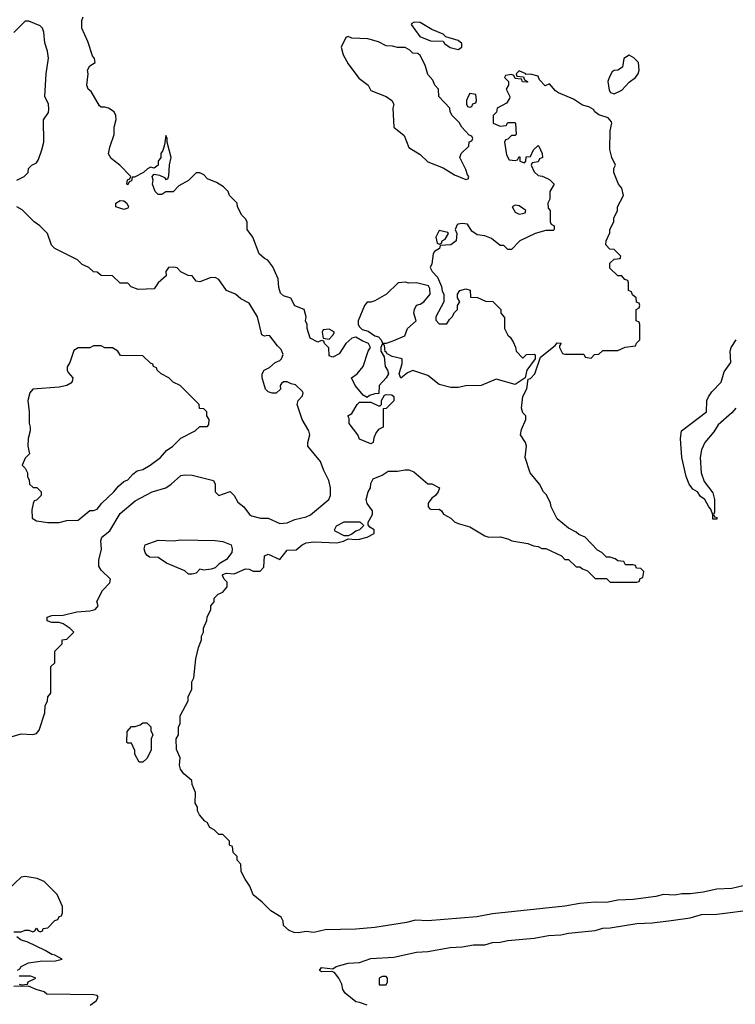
# Model space of a CAD drawing. Header units: inches. Extents: x 2348352 to 2479776, y 460422 to 613655.
# Tile 232 of 256: x 2362582 to 2366348, y 562172 to 567355. Entities that reach past the tile are written whole.
import ezdxf

# ---------------------------------------------------------------- set-up
doc = ezdxf.new("R2010")
doc.units = ezdxf.units.IN
doc.header["$MEASUREMENT"] = 0
doc.layers.add('C3566', color=7, linetype='Continuous')

msp = doc.modelspace()

# ---------------------------------------------------------------- linework, layer by layer
at = {"layer": 'C3566', "color": 4}
for points, elevation in [([(2366390, 562794.5), (2366330, 562780.7), (2366250, 562777.6), (2366178.4, 562761.6), (2366110, 562753.6), (2366066.2, 562753.8), (2366030, 562745.6), (2365970, 562749.3), (2365930, 562738.4), (2365810, 562723.6), (2365730, 562719.6), (2365670, 562707.8), (2365610, 562709.6), (2365530, 562702), (2365450, 562687.6), (2365070, 562647.8), (2364987.3, 562632.7), (2364730, 562611.3), (2364665.2, 562614.8), (2364618, 562602), (2364450, 562576.3), (2364350, 562568), (2364190, 562562.9), (2364130, 562549.7), (2364090, 562555.3), (2364047.3, 562547.3), (2364026, 562550), (2364000.2, 562560.2), (2363970, 562586), (2363968, 562610), (2363958, 562630), (2363903.2, 562663.2), (2363858, 562710), (2363810, 562748), (2363793.6, 562793.6), (2363768, 562830), (2363748, 562870), (2363746, 562910), (2363726, 562930), (2363726, 562950), (2363706, 562970), (2363702, 563002), (2363686, 563010), (2363686, 563030), (2363650, 563066), (2363630, 563066), (2363606, 563090), (2363583.1, 563103.1), (2363568.4, 563128.4), (2363556.4, 563136.4), (2363528, 563170), (2363518, 563190), (2363518, 563210), (2363506, 563230), (2363507.3, 563287.3), (2363488.9, 563328.9), (2363488, 563350), (2363445.2, 563385.2), (2363428, 563410), (2363422, 563430), (2363426, 563470), (2363407.3, 563512.7), (2363406, 563570), (2363418, 563590), (2363418, 563630), (2363426, 563650), (2363426, 563690), (2363468, 563770), (2363468, 563790), (2363488, 563830), (2363488, 563870), (2363498, 563890), (2363508.9, 563991.1), (2363522, 564050), (2363538, 564090), (2363538, 564110), (2363548.4, 564131.6), (2363548.9, 564151.1), (2363567.3, 564192.7), (2363568, 564210), (2363588, 564250), (2363588, 564270), (2363606, 564290), (2363606, 564310), (2363626, 564330), (2363650, 564342), (2363673.2, 564370), (2363673.2, 564393.2), (2363658, 564410), (2363648.4, 564428.4), (2363650, 564434), (2363670, 564442), (2363710, 564438), (2363770, 564464.7), (2363790, 564462), (2363810, 564452), (2363847.3, 564452.7), (2363867.3, 564472.7), (2363870, 564532), (2363890, 564542), (2363950, 564514), (2363990, 564562), (2364036.4, 564563.6), (2364068, 564590), (2364090, 564600.7), (2364130, 564606.8), (2364250, 564601), (2364286, 564610), (2364310, 564622), (2364350, 564618), (2364370, 564621), (2364410, 564631.3), (2364448, 564650), (2364448, 564670), (2364424, 564684), (2364416.4, 564696.4), (2364415.3, 564710), (2364438, 564750), (2364438, 564770), (2364410, 564808), (2364406, 564830), (2364415.3, 564870), (2364428.7, 564890), (2364430, 564914), (2364442, 564938), (2364490, 564958), (2364521.2, 564978.8), (2364570, 564978.8), (2364610, 564986), (2364630, 564984.7), (2364655.3, 564975.3), (2364730, 564912), (2364750, 564912), (2364790.8, 564890.8), (2364784.7, 564870), (2364770.6, 564849.4), (2364750, 564835.3), (2364731, 564810), (2364731.3, 564790), (2364740.7, 564780.7), (2364750, 564776), (2364790, 564778), (2364802, 564770), (2364811.6, 564751.6), (2364850.9, 564730.9), (2364870, 564712), (2364890, 564702), (2364950, 564686), (2365030, 564638), (2365050, 564631.3), (2365110, 564632), (2365150, 564622), (2365171.6, 564611.6), (2365256.9, 564596.9), (2365285.4, 564585.4), (2365310, 564582), (2365330, 564572), (2365351.6, 564571.6), (2365432.7, 564532.7), (2365450, 564514), (2365470, 564514), (2365510, 564474), (2365530, 564474), (2365543.6, 564463.6), (2365570, 564454), (2365610, 564414), (2365670, 564414), (2365690, 564394), (2365830, 564394), (2365842, 564398), (2365847.3, 564412.7), (2365862, 564418), (2365866, 564450), (2365850, 564466), (2365827.3, 564467.3), (2365822, 564482), (2365810, 564486), (2365770, 564486), (2365762, 564502), (2365730, 564506), (2365716.4, 564516.4), (2365690, 564526), (2365670, 564526), (2365646, 564550), (2365623.1, 564563.1), (2365558, 564630), (2365524.7, 564644.7), (2365510, 564658), (2365470, 564678), (2365410, 564728), (2365378, 564790), (2365375.3, 564810), (2365353.6, 564853.6), (2365338, 564870), (2365318, 564910), (2365268.7, 564970), (2365241.2, 565050), (2365249, 565110), (2365244, 565130), (2365218, 565170), (2365223.1, 565196.9), (2365246, 565250), (2365246, 565270), (2365230, 565286), (2365222, 565310), (2365229.3, 565370.7), (2365250, 565412), (2365258, 565462), (2365270, 565466.8), (2365293.2, 565490), (2365322, 565578), (2365400.4, 565639.6), (2365410, 565654), (2365431.6, 565651.6), (2365422, 565638), (2365422, 565630), (2365438, 565598), (2365450, 565594), (2365550, 565594), (2365558, 565578), (2365590, 565574), (2365607.3, 565592.7), (2365630, 565594), (2365650, 565614), (2365730, 565614), (2365768.4, 565631.6), (2365822, 565638), (2365827.3, 565652.7), (2365846, 565670), (2365846, 565750), (2365842, 565762), (2365826, 565770), (2365826, 565830), (2365842, 565838), (2365846, 565850), (2365842, 565862), (2365827.3, 565867.3), (2365826, 565890), (2365807.3, 565907.3), (2365802, 565922), (2365786, 565930), (2365786, 565970), (2365782, 565982), (2365767.3, 565987.3), (2365750, 566006), (2365730, 566006), (2365687.3, 566047.3), (2365687.3, 566072.7), (2365710, 566094), (2365742, 566098), (2365746, 566110), (2365710, 566146), (2365687.3, 566147.3), (2365666, 566170), (2365668, 566190), (2365687.3, 566232.7), (2365688, 566250), (2365708, 566290), (2365708, 566310), (2365728, 566350), (2365728, 566370), (2365759, 566430), (2365750, 566468), (2365734, 566490), (2365708, 566550), (2365708.4, 566571.6), (2365718, 566590), (2365698, 566630), (2365688.4, 566671.6), (2365688.7, 566770), (2365699, 566810), (2365696.5, 566816.5), (2365678.6, 566838.6), (2365630, 566854), (2365609.3, 566869.3), (2365602, 566882), (2365576.5, 566896.5), (2365544.4, 566904.4), (2365496.6, 566936.6), (2365418, 566970), (2365401.2, 566981.2), (2365370, 567018), (2365347.3, 567007.3), (2365318, 567038), (2365310, 567058), (2365270, 567068), (2365246, 567066), (2365246, 567070), (2365210, 567086), (2365194, 567070), (2365198, 567058), (2365234, 567054), (2365238, 567038), (2365254, 567030), (2365254, 567026), (2365250, 567026), (2365228.4, 567028.4), (2365222, 567042), (2365190, 567046), (2365182, 567062), (2365170, 567066), (2365138, 567062), (2365134, 567050), (2365154, 567030), (2365154, 567010), (2365142, 566990), (2365162, 566950), (2365159.6, 566940.4), (2365143.6, 566916.4), (2365094, 566890), (2365091.6, 566868.4), (2365074, 566850), (2365074, 566810), (2365110, 566794), (2365142, 566798), (2365150, 566814), (2365190, 566814), (2365192, 566810), (2365194, 566750), (2365190, 566746), (2365170, 566746), (2365150, 566726), (2365138, 566722), (2365134, 566710), (2365143.6, 566643.6), (2365158, 566618), (2365190, 566614), (2365202, 566618), (2365210, 566634), (2365214, 566630), (2365214, 566610), (2365238, 566602), (2365246, 566610), (2365247.3, 566632.7), (2365270, 566634), (2365286, 566670), (2365310, 566692), (2365314, 566690), (2365332, 566650), (2365334, 566630), (2365318, 566622), (2365310, 566606), (2365278, 566602), (2365274, 566590), (2365290, 566554), (2365310, 566534), (2365331.6, 566531.6), (2365359.6, 566519.6), (2365372.7, 566512.7), (2365394, 566490), (2365372, 566450), (2365372, 566410), (2365362, 566390), (2365363.6, 566363.6), (2365374, 566350), (2365374, 566290), (2365378, 566278), (2365394, 566270), (2365394, 566250), (2365390, 566246), (2365350, 566246), (2365294, 566230), (2365214, 566190), (2365170, 566146), (2365150, 566146), (2365130, 566166), (2365110, 566166), (2365064, 566204), (2365030, 566218), (2364990, 566222), (2364962, 566242), (2364939, 566279), (2364910, 566282), (2364890, 566278), (2364884.7, 566275.3), (2364874, 566250), (2364882, 566230), (2364878, 566190), (2364850, 566169), (2364794, 566166), (2364792, 566150), (2364764.7, 566135.3), (2364758, 566122), (2364751.3, 566070), (2364742, 566050), (2364752, 566030), (2364779.8, 565999.8), (2364802, 565950), (2364805.4, 565925.4), (2364814, 565910), (2364814, 565870), (2364772, 565790), (2364772.7, 565772.7), (2364790, 565754), (2364830, 565754), (2364843.1, 565776.9), (2364858, 565790), (2364870, 565814), (2364886, 565830), (2364886, 565850), (2364898, 565870), (2364886, 565890), (2364886, 565910), (2364898, 565930), (2364930, 565938), (2364952, 565932), (2364954, 565894), (2364992, 565892), (2365032.7, 565872.7), (2365071.6, 565871.6), (2365114, 565830), (2365114, 565810), (2365132.7, 565787.3), (2365134, 565730), (2365150, 565694), (2365163.6, 565683.6), (2365179.6, 565659.6), (2365191.6, 565631.6), (2365194, 565610), (2365230, 565574), (2365248.4, 565591.6), (2365290, 565594), (2365294, 565590), (2365294, 565570), (2365251.3, 565510), (2365242, 565470), (2365190, 565435.3), (2365090, 565462), (2365011.1, 565428.9), (2364930, 565428), (2364890, 565418), (2364850, 565418), (2364790, 565435.3), (2364730, 565481.2), (2364650, 565508), (2364623.6, 565496.4), (2364587.3, 565467.3), (2364578, 565490), (2364594.6, 565545.4), (2364595.3, 565570), (2364542, 565582), (2364515.3, 565595.3), (2364510, 565606), (2364506, 565606), (2364502, 565642), (2364490, 565646), (2364482, 565630), (2364482, 565610), (2364499.6, 565579.6), (2364504.7, 565530), (2364518, 565510), (2364522, 565490), (2364511.1, 565468.9), (2364474, 565430), (2364472.7, 565387.3), (2364450, 565386), (2364423.6, 565376.4), (2364410, 565366), (2364390, 565378), (2364348, 565430), (2364328.7, 565470), (2364358, 565490), (2364388.7, 565530), (2364415.3, 565610), (2364428, 565630), (2364418, 565650), (2364383.7, 565663.7), (2364350, 565684), (2364330, 565679), (2364298, 565650), (2364263.6, 565596.4), (2364230, 565578), (2364210, 565586), (2364208, 565628), (2364186, 565650), (2364182, 565662), (2364170, 565666), (2364150, 565658), (2364110, 565678), (2364094, 565730), (2364094, 565750), (2364086, 565770), (2364089, 565790), (2364078, 565830), (2364030, 565849), (2364008.7, 565888.7), (2363970, 565902), (2363954.6, 565914.6), (2363944.7, 565944.7), (2363941.2, 565990), (2363913.6, 566053.6), (2363888.4, 566088.4), (2363870, 566098), (2363842.7, 566122.7), (2363809.3, 566209.3), (2363778, 566250), (2363778, 566290), (2363770, 566306), (2363750, 566326), (2363728, 566370), (2363726, 566390), (2363686, 566430), (2363678, 566450), (2363654.6, 566474.6), (2363618, 566498), (2363570, 566518), (2363550, 566538), (2363530, 566548), (2363510, 566548), (2363470, 566508), (2363419.6, 566480.4), (2363390, 566448), (2363350, 566448), (2363330, 566435.3), (2363310, 566435.3), (2363295.3, 566450), (2363280.9, 566490), (2363284, 566510), (2363278, 566530), (2363290, 566542), (2363316.9, 566536.9), (2363343.6, 566523.6), (2363350, 566514), (2363362, 566518), (2363367.3, 566532.7), (2363369.3, 566590.7), (2363378, 566630), (2363358, 566710), (2363358, 566730), (2363350, 566746), (2363343.5, 566696.5), (2363334.4, 566665.6), (2363324.7, 566650), (2363324.7, 566630), (2363311.3, 566610), (2363310.8, 566589.2), (2363290, 566574), (2363270, 566578), (2363254, 566570), (2363234, 566550), (2363186, 566526), (2363174, 566526), (2363170, 566506), (2363158, 566502), (2363150, 566486), (2363146, 566490), (2363148.4, 566511.6), (2363162, 566518), (2363166, 566530), (2363108, 566590), (2363063.7, 566623.7), (2363049.3, 566649.3), (2363055.5, 566684.5), (2363078, 566750), (2363078, 566790), (2363088.7, 566830), (2363088, 566850), (2363078, 566870), (2363048.9, 566888.9), (2363030, 566895.3), (2363010, 566895.3), (2363002, 566902), (2362957.2, 566977.2), (2362942, 566990), (2362935.3, 567010), (2362942, 567070), (2362938, 567090), (2362950, 567112), (2362978, 567130), (2362975.3, 567150), (2362965.2, 567165.2), (2362940.2, 567240.2), (2362909.1, 567310.9), (2362908.7, 567350), (2362915.3, 567370)], 104), ([(2362566, 566510), (2362606, 566530), (2362626, 566550), (2362628, 566572), (2362646, 566590), (2362670, 566602), (2362680.2, 566619.8), (2362699, 566670), (2362708, 566710), (2362707.3, 566827.3), (2362732.7, 566867.3), (2362735.5, 566884.5), (2362732.7, 566910), (2362714, 566950), (2362720.9, 567070), (2362733.2, 567153.2), (2362728.7, 567190), (2362714, 567234), (2362709, 567290), (2362702, 567310), (2362690, 567322), (2362630, 567348), (2362610, 567348), (2362550, 567288)], 108), ([(2362530, 563578), (2362590, 563596), (2362650, 563591.3), (2362670, 563598), (2362684.7, 563615.3), (2362714.6, 563705.4), (2362716.4, 563743.6), (2362728, 563770), (2362728.9, 563791.1), (2362746, 563810), (2362746, 563950), (2362766, 563970), (2362766, 564030), (2362806, 564070), (2362806, 564090), (2362830, 564094), (2362866, 564130), (2362848, 564150), (2362810, 564175.3), (2362790, 564182), (2362750, 564182), (2362726, 564190), (2362726, 564210), (2362750, 564218), (2362810, 564221), (2362882, 564238), (2362950, 564242.8), (2362978, 564250), (2362990, 564262), (2362995.3, 564270), (2362988.4, 564291.6), (2363018, 564350), (2363055.3, 564390), (2363059, 564410), (2363010, 564457.2), (2362997.5, 564477.5), (2362998, 564510), (2363012.1, 564567.9), (2363009.3, 564610.7), (2363014, 564630), (2363056, 564664), (2363110, 564754.8), (2363190, 564822.8), (2363278, 564870), (2363350, 564891), (2363379, 564910), (2363430, 564955.5), (2363450, 564959.3), (2363490, 564957.1), (2363601, 564930), (2363611, 564910), (2363611, 564870), (2363630, 564851), (2363690, 564871.3), (2363710, 564851), (2363730, 564814.8), (2363761, 564790), (2363790.6, 564750.6), (2363802.5, 564742.5), (2363848.9, 564731.1), (2363890, 564730.7), (2363950, 564703), (2363990, 564706), (2364030, 564723.8), (2364090, 564738), (2364111.4, 564748.6), (2364209.2, 564830), (2364217.2, 564850), (2364217.2, 564890), (2364209.2, 564930), (2364182, 564982), (2364164, 565030), (2364099, 565110), (2364099, 565130), (2364109, 565170), (2364104, 565190), (2364069, 565250), (2364042, 565330), (2364048, 565350), (2364070, 565374), (2364074, 565390), (2364070, 565398), (2364033.6, 565433.6), (2364010, 565438), (2363990, 565448), (2363970, 565448), (2363959.6, 565440.4), (2363952, 565430), (2363954, 565410), (2363931.3, 565388.7), (2363910, 565388.7), (2363890, 565395.3), (2363875.3, 565410), (2363858, 565470), (2363858, 565490), (2363868, 565510), (2363896.4, 565523.6), (2363926, 565550), (2363950, 565561), (2363959, 565570), (2363968.4, 565591.6), (2363958.6, 565618.6), (2363938, 565638), (2363898, 565690), (2363886.8, 565693.2), (2363870, 565688.7), (2363855.3, 565695.3), (2363833.2, 565790), (2363790, 565862), (2363744.7, 565884.7), (2363718, 565910), (2363669.4, 565929.4), (2363630, 565988), (2363610, 565998), (2363583.6, 565996.4), (2363530, 565975.3), (2363510, 565978), (2363490, 566006), (2363468.4, 566008.4), (2363430, 566028), (2363410, 566048.7), (2363392.9, 566052.9), (2363364.7, 566050), (2363351.3, 566030), (2363352.7, 566007.3), (2363310.7, 565969.3), (2363290, 565938), (2363204.7, 565935.3), (2363169.1, 565949.1), (2363150, 565968), (2363110, 565968.7), (2363070, 566006), (2363010, 566008), (2362990, 566026), (2362970, 566028), (2362946, 566050), (2362910, 566066), (2362886, 566090), (2362766, 566150), (2362748.4, 566168.4), (2362728.7, 566230), (2362688, 566270), (2362658, 566290), (2362594.6, 566354.6), (2362566, 566370)], 108), ([(2366350.4, 565310), (2366330, 565285.6), (2366258, 565222), (2366235.1, 565184.9), (2366188.4, 565130), (2366170.3, 565090), (2366163.1, 565050), (2366167.7, 564970), (2366184, 564924), (2366230, 564864.7), (2366239.1, 564830), (2366238, 564762), (2366234, 564750), (2366238, 564738), (2366250, 564734), (2366250, 564726), (2366230, 564726), (2366229, 564749), (2366219, 564779), (2366208, 564790), (2366188, 564830), (2366165.6, 564845.6), (2366149.1, 564869.1), (2366124.1, 564884.1), (2366105.2, 564910), (2366089.3, 564950), (2366066, 565050), (2366059.3, 565150), (2366064, 565190), (2366196, 565290), (2366198.4, 565350), (2366207.6, 565370), (2366224.5, 565395.5), (2366273, 565447), (2366290, 565501), (2366325.2, 565550), (2366321.2, 565610), (2366326, 565630), (2366352.3, 565670)], 96), ([(2362550, 562554), (2362590, 562554), (2362610, 562562), (2362630, 562562), (2362650, 562554), (2362662, 562558), (2362670, 562572), (2362678, 562558), (2362690, 562554), (2362702, 562558), (2362706, 562570), (2362730, 562574), (2362767.3, 562612.7), (2362782, 562618), (2362790, 562634), (2362802, 562638), (2362807.3, 562652.7), (2362807.3, 562687.3), (2362778, 562750), (2362710, 562818), (2362673.6, 562833.6), (2362610, 562845.2), (2362590, 562841.2), (2362522, 562778)], 108), ([(2364410, 562168), (2364370, 562182), (2364350, 562184), (2364295.3, 562230), (2364282, 562250), (2364277.2, 562277.2), (2364262, 562310), (2364238.6, 562338.6), (2364224.7, 562344.7), (2364170, 562342.7), (2364159, 562350), (2364170, 562364.7), (2364230, 562358), (2364248, 562370), (2364310, 562388), (2364370, 562392.4), (2364430, 562412.9), (2364550, 562419.5), (2364670, 562445.3), (2364730, 562450.3), (2364848, 562470), (2364910, 562474.6), (2364970, 562485.3), (2365030, 562485.5), (2365070, 562497), (2365110, 562498.4), (2365150, 562508.2), (2365290, 562519.5), (2365365.6, 562534.4), (2365430, 562537.1), (2365470, 562546), (2365610, 562560.5), (2365650, 562572.4), (2365690, 562574.4), (2365830, 562597.6), (2365910, 562600.5), (2366010, 562613), (2366110, 562627.3), (2366170, 562643.7), (2366250, 562645.5), (2366446, 562670)], 104), ([(2362569.2, 562350.8), (2362582, 562358), (2362588.7, 562370), (2362628, 562390), (2362690, 562399.3), (2362770, 562401), (2362806, 562410), (2362766, 562430), (2362750, 562433.2), (2362715.1, 562455.1), (2362620.2, 562500.2), (2362589, 562510), (2362566.8, 562526.8)], 108), ([(2362578, 562278), (2362590, 562274), (2362622, 562278), (2362626, 562290), (2362666, 562310), (2362640.4, 562320.4), (2362579.6, 562320.4)], 108), ([(2362952.9, 562167.1), (2362984, 562190), (2362995.3, 562210), (2362990, 562218), (2362970, 562222), (2362724.7, 562224.7), (2362710, 562238), (2362668.9, 562248.9), (2362627.3, 562267.3), (2362550, 562266)], 108)]:
    msp.add_lwpolyline(points, dxfattribs=dict(at, elevation=elevation))
for points, elevation in [([(2364658, 567342), (2364644.7, 567335.3), (2364642, 567330), (2364687.3, 567267.3), (2364744, 567244), (2364810, 567242), (2364818, 567230), (2364848, 567208), (2364890, 567198.8), (2364908.7, 567210), (2364909, 567230), (2364890, 567245.2), (2364824, 567264), (2364810, 567279), (2364750, 567303.7), (2364690, 567339.5)], 104), ([(2364310, 567266), (2364298, 567262), (2364274, 567210), (2364284.7, 567170), (2364310, 567122), (2364367.1, 567047.1), (2364416, 567010), (2364430, 566982), (2364510, 566950.7), (2364541, 566930), (2364551.3, 566910), (2364544.7, 566890), (2364551.3, 566790), (2364605.4, 566745.4), (2364630, 566682), (2364690, 566644.7), (2364730, 566606), (2364810, 566576), (2364870, 566538), (2364930, 566514), (2364942, 566518), (2364946, 566530), (2364938, 566538), (2364930, 566566), (2364898, 566630), (2364906, 566650), (2364946, 566690), (2364947.3, 566712.7), (2364962, 566718), (2364966, 566730), (2364962, 566742), (2364947.3, 566747.3), (2364908.9, 566788.9), (2364894.6, 566814.6), (2364858, 566850), (2364848, 566870), (2364846, 566890), (2364788, 566950), (2364786, 566990), (2364766, 567010), (2364756.4, 567036.4), (2364730, 567066), (2364716.4, 567116.4), (2364690, 567166), (2364676.4, 567176.4), (2364650, 567178), (2364634.6, 567194.6), (2364610, 567208), (2364570, 567208), (2364543.6, 567216.4), (2364510, 567218), (2364470, 567238), (2364414.6, 567254.6), (2364330, 567258)], 104), ([(2365790, 567168), (2365762, 567150), (2365754.4, 567105.6), (2365730, 567088.7), (2365710, 567088), (2365699.6, 567080.4), (2365685.4, 567054.6), (2365678, 567030), (2365683.6, 566983.6), (2365691.6, 566971.6), (2365710, 566964.7), (2365750, 566984.7), (2365790, 567026), (2365822, 567050), (2365837.2, 567070), (2365842, 567090), (2365838, 567130), (2365813.6, 567153.6)], 104), ([(2364950, 566966), (2364942, 566950), (2364934, 566930), (2364934, 566910), (2364938, 566898), (2364950, 566894), (2364962, 566898), (2364967.3, 566912.7), (2364982, 566918), (2364986, 566930), (2364982, 566962)], 104), ([(2363130, 566356), (2363088, 566370), (2363088, 566390), (2363110, 566402.8), (2363130, 566400.7), (2363146, 566390), (2363154.8, 566370), (2363150, 566362)], 104), ([(2365190, 566378), (2365174, 566370), (2365190, 566342), (2365210, 566332), (2365230, 566334), (2365242, 566338), (2365246, 566350), (2365210, 566375.3)], 104), ([(2364790, 566246), (2364772, 566210), (2364778, 566178), (2364790, 566174), (2364802, 566178), (2364806, 566190), (2364820.4, 566199.6), (2364838, 566230), (2364835.3, 566235.3)], 104), ([(2364610, 565974), (2364574, 565970), (2364512, 565910), (2364450, 565875.3), (2364430, 565868.7), (2364410, 565868.7), (2364396, 565850), (2364362.8, 565770), (2364362.8, 565750), (2364370, 565738), (2364384.5, 565724.5), (2364415.2, 565715.2), (2364450, 565691), (2364470, 565684.7), (2364484.7, 565670), (2364492, 565652), (2364511.6, 565651.6), (2364550, 565666), (2364608, 565690), (2364622, 565730), (2364668, 565770), (2364655.3, 565810), (2364659, 565830), (2364670, 565852), (2364690, 565858), (2364708, 565870), (2364742, 565910), (2364740.4, 565940.4), (2364733.2, 565953.2), (2364670, 565969), (2364630, 565968.7)], 104), ([(2364210, 565726), (2364178, 565722), (2364174, 565710), (2364178, 565678), (2364210, 565674), (2364230, 565694), (2364238, 565710)], 104), ([(2363010, 565638), (2362970, 565638), (2362950, 565628), (2362890, 565628), (2362866.4, 565613.6), (2362844.7, 565550), (2362831.6, 565528.4), (2362831.3, 565510), (2362836.9, 565496.9), (2362862, 565470), (2362858, 565450), (2362850, 565442), (2362830, 565429), (2362790, 565421.2), (2362650.7, 565409.3), (2362634.8, 565390), (2362624, 565350), (2362630.8, 565290), (2362631.1, 565231.1), (2362636, 565210), (2362636, 565190), (2362626, 565150), (2362624.7, 565110), (2362634, 565070), (2362610, 565046), (2362594, 565010), (2362610, 564994), (2362622, 564970), (2362622, 564950), (2362631.6, 564931.6), (2362634, 564910), (2362652.7, 564892.7), (2362671.6, 564891.6), (2362694, 564870), (2362694, 564850), (2362670, 564826), (2362658, 564822), (2362652.7, 564807.3), (2362646, 564774), (2362646.8, 564730), (2362670, 564716), (2362730, 564708.2), (2362790, 564708.2), (2362830, 564718.8), (2362890, 564721), (2362950, 564772), (2362970, 564771.3), (2362990, 564778), (2363014, 564810), (2363077.2, 564870), (2363100.9, 564899.1), (2363130, 564924.7), (2363150, 564932), (2363177.2, 564962.8), (2363200.2, 564979.8), (2363230, 564986.8), (2363268.7, 565010), (2363322, 565050), (2363353.6, 565086.4), (2363388, 565110), (2363430, 565152), (2363506, 565190), (2363530, 565214), (2363570, 565214), (2363576.4, 565223.6), (2363578, 565250), (2363566, 565270), (2363566, 565290), (2363550, 565306), (2363528, 565308), (2363526, 565330), (2363426, 565430), (2363390, 565446), (2363366, 565470), (2363326, 565490), (2363306, 565510), (2363302, 565522), (2363286, 565530), (2363282, 565542), (2363270, 565546), (2363230, 565586), (2363112.7, 565587.3), (2363098, 565610), (2363070, 565628), (2363030, 565628)], 112), ([(2364430, 565122), (2364370, 565146), (2364362, 565170), (2364315.3, 565230), (2364315.3, 565255.3), (2364308, 565270), (2364330, 565282), (2364358, 565330), (2364370, 565342), (2364430, 565342), (2364470, 565322), (2364478, 565322), (2364486, 565330), (2364486, 565350), (2364502, 565378), (2364510, 565382), (2364539.6, 565379.6), (2364551, 565371), (2364550, 565348), (2364510, 565308), (2364494, 565306), (2364494, 565210), (2364470, 565198), (2364458, 565182), (2364445.4, 565154.6), (2364442, 565130)], 104), ([(2364290, 564638), (2364242, 564662), (2364238, 564670), (2364248.7, 564690), (2364290, 564710.8), (2364371.1, 564711.1), (2364392.7, 564692.7), (2364370.9, 564669.1), (2364350, 564662), (2364330, 564646), (2364310, 564638)], 104), ([(2363550, 564458), (2363530, 564462), (2363510, 564442), (2363490, 564435.3), (2363470, 564435.3), (2363450, 564454), (2363353.8, 564493.8), (2363310, 564523.7), (2363265.6, 564525.6), (2363250, 564535.3), (2363241.2, 564550), (2363237.2, 564570), (2363241.2, 564590), (2363310, 564615.6), (2363390, 564611.6), (2363430, 564616.5), (2363610, 564614), (2363650, 564608.4), (2363694.8, 564590), (2363700.7, 564570), (2363698.8, 564550), (2363670, 564514), (2363631.3, 564490), (2363611.1, 564468.9), (2363590, 564462)], 104), ([(2363210, 563446), (2363188.4, 563488.4), (2363187.3, 563507.3), (2363170, 563546), (2363150, 563546), (2363146, 563550), (2363147.3, 563607.3), (2363170, 563634), (2363190, 563634), (2363216.4, 563643.6), (2363230, 563654), (2363250, 563654), (2363271.6, 563631.6), (2363272.7, 563612.7), (2363282, 563590), (2363274, 563570), (2363274, 563510), (2363250, 563466), (2363230, 563446)], 104), ([(2364510, 562318), (2364490, 562318), (2364474, 562310), (2364474, 562274), (2364510, 562274), (2364518, 562290), (2364518, 562310)], 104)]:
    msp.add_lwpolyline(points, close=True, dxfattribs=dict(at, elevation=elevation))

doc.saveas('drawing.dxf')
